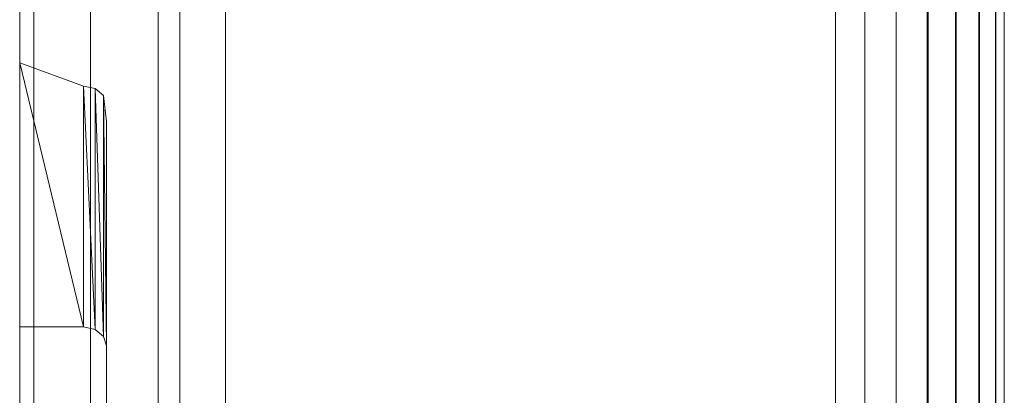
# Model space of a CAD drawing. Header units: inches. Extents: x 813 to 1305, y 19 to 194.
# Tile 25 of 256: x 1146.221 to 1147.083, y 39.977 to 40.306. Entities that reach past the tile are written whole.
import ezdxf

# ---------------------------------------------------------------- set-up
doc = ezdxf.new("R2010")
doc.units = ezdxf.units.IN
doc.header["$MEASUREMENT"] = 0
for name, color, linetype, true_color in [('CET color Grey59', 7, 'Continuous', 0x959796), ('CET color Grey80', 7, 'Continuous', 0xcbcdcc), ('CET color NavajoWhite4', 7, 'Continuous', 0x81775f)]:
    doc.layers.add(name, color=color, linetype=linetype, true_color=true_color)
doc.layers.add('CET Default', color=7, linetype='Continuous')

# ---------------------------------------------------------------- blocks, each defined once
blk = doc.blocks.new('*C178')
at = {"layer": 'CET color Grey80', "linetype": 'Continuous', "lineweight": 0}
for points, invisible_edges in [([(0.041, 0.041, 1.34), (59.919, 0.041, 1.34), (59.919, 15.919, 1.34), (0.041, 0.041, 1.34)], 4), ([(0.041, 0.041, 1.34), (59.919, 15.919, 1.34), (0.041, 15.919, 1.34), (0.041, 0.041, 1.34)], 9), ([(0.041, 0.041, 0.59), (59.919, 15.919, 0.59), (59.919, 0.041, 0.59), (0.041, 0.041, 0.59)], 9), ([(0.041, 0.041, 0.59), (0.041, 15.919, 0.59), (59.919, 15.919, 0.59), (0.041, 0.041, 0.59)], 4), ([(0.04097, 0.18108, 1.546), (29.91897, 0.18109, 1.546), (29.91897, 0.18109, 14.569), (0.04097, 0.18108, 1.546)], 4), ([(0.04097, 0.18108, 1.546), (29.91897, 0.18109, 14.569), (0.04097, 0.18108, 14.569), (0.04097, 0.18108, 1.546)], 9), ([(0.04097, 0.18108, 14.776), (29.91897, 0.18109, 14.776), (29.91897, 0.18109, 21.184), (0.04097, 0.18108, 14.776)], 4), ([(0.04097, 0.18108, 14.776), (29.91897, 0.18109, 21.184), (0.04097, 0.18108, 21.184), (0.04097, 0.18108, 14.776)], 9), ([(0.04097, 0.18108, 21.391), (29.91897, 0.18109, 21.391), (29.91897, 0.18109, 27.799), (0.04097, 0.18108, 21.391)], 4), ([(0.04097, 0.18108, 21.391), (29.91897, 0.18109, 27.799), (0.04097, 0.18108, 27.799), (0.04097, 0.18108, 21.391)], 9), ([(8.41747, 0.18109, 14.61), (8.70695, -0.61424, 14.33784), (21.253, -0.61424, 14.33784), (8.41747, 0.18109, 14.61)], 4), ([(8.41747, 0.18109, 14.61), (21.253, -0.61424, 14.33784), (21.54247, 0.18109, 14.61), (8.41747, 0.18109, 14.61)], 9), ([(8.67741, -0.53309, 14.15593), (8.41747, 0.18109, 14.555), (21.54247, 0.18109, 14.555), (8.67741, -0.53309, 14.15593)], 4), ([(8.41747, 0.18109, 21.225), (8.70695, -0.61424, 20.95284), (21.253, -0.61424, 20.95284), (8.41747, 0.18109, 21.225)], 4), ([(8.41747, 0.18109, 21.225), (21.253, -0.61424, 20.95284), (21.54247, 0.18109, 21.225), (8.41747, 0.18109, 21.225)], 9), ([(8.67741, -0.53309, 20.77093), (8.41747, 0.18109, 21.17), (21.54247, 0.18109, 21.17), (8.67741, -0.53309, 20.77093)], 4), ([(8.41747, 0.18109, 27.84), (8.70695, -0.61424, 27.56784), (21.253, -0.61424, 27.56784), (8.41747, 0.18109, 27.84)], 4), ([(8.41747, 0.18109, 27.84), (21.253, -0.61424, 27.56784), (21.54247, 0.18109, 27.84), (8.41747, 0.18109, 27.84)], 9), ([(8.67741, -0.53309, 27.38593), (8.41747, 0.18109, 27.785), (21.54247, 0.18109, 27.785), (8.67741, -0.53309, 27.38593)], 4), ([(8.67741, -0.53309, 14.15593), (21.54247, 0.18109, 14.555), (21.28254, -0.53309, 14.15593), (8.67741, -0.53309, 14.15593)], 9), ([(8.67741, -0.53309, 20.77093), (21.54247, 0.18109, 21.17), (21.28254, -0.53309, 20.77093), (8.67741, -0.53309, 20.77093)], 9), ([(8.67741, -0.53309, 27.38593), (21.54247, 0.18109, 27.785), (21.28254, -0.53309, 27.38593), (8.67741, -0.53309, 27.38593)], 9), ([(20.24714, 0.12509, 14.15002), (20.24714, 0.18109, 14.15002), (20.26607, 0.18109, 14.15833), (20.24714, 0.12509, 14.15002)], 13), ([(20.24714, 0.12509, 14.15002), (20.26607, 0.18109, 14.15833), (20.26607, 0.12509, 14.15833), (20.24714, 0.12509, 14.15002)], 15), ([(20.24714, 0.12509, 20.76502), (20.24714, 0.18109, 20.76502), (20.26607, 0.18109, 20.77333), (20.24714, 0.12509, 20.76502)], 13), ([(20.24714, 0.12509, 20.76502), (20.26607, 0.18109, 20.77333), (20.26607, 0.12509, 20.77333), (20.24714, 0.12509, 20.76502)], 15), ([(20.24714, 0.12509, 27.38002), (20.24714, 0.18109, 27.38002), (20.26607, 0.18109, 27.38833), (20.24714, 0.12509, 27.38002)], 13), ([(20.24714, 0.12509, 27.38002), (20.26607, 0.18109, 27.38833), (20.26607, 0.12509, 27.38833), (20.24714, 0.12509, 27.38002)], 15), ([(20.26607, 0.12509, 14.15833), (20.26607, 0.18109, 14.15833), (20.28337, 0.18109, 14.16965), (20.26607, 0.12509, 14.15833)], 13), ([(20.26607, 0.12509, 14.15833), (20.28337, 0.18109, 14.16965), (20.28337, 0.12509, 14.16965), (20.26607, 0.12509, 14.15833)], 15), ([(20.26607, 0.12509, 20.77333), (20.26607, 0.18109, 20.77333), (20.28337, 0.18109, 20.78465), (20.26607, 0.12509, 20.77333)], 13), ([(20.26607, 0.12509, 20.77333), (20.28337, 0.18109, 20.78465), (20.28337, 0.12509, 20.78465), (20.26607, 0.12509, 20.77333)], 15), ([(20.26607, 0.12509, 27.38833), (20.26607, 0.18109, 27.38833), (20.28337, 0.18109, 27.39965), (20.26607, 0.12509, 27.38833)], 13), ([(20.26607, 0.12509, 27.38833), (20.28337, 0.18109, 27.39965), (20.28337, 0.12509, 27.39965), (20.26607, 0.12509, 27.38833)], 15), ([(20.28337, 0.12509, 14.16965), (20.28337, 0.18109, 14.16965), (20.29856, 0.18109, 14.18367), (20.28337, 0.12509, 14.16965)], 13), ([(20.28337, 0.12509, 14.16965), (20.29856, 0.18109, 14.18367), (20.29856, 0.12509, 14.18367), (20.28337, 0.12509, 14.16965)], 15), ([(20.28337, 0.12509, 20.78465), (20.28337, 0.18109, 20.78465), (20.29856, 0.18109, 20.79867), (20.28337, 0.12509, 20.78465)], 13), ([(20.28337, 0.12509, 20.78465), (20.29856, 0.18109, 20.79867), (20.29856, 0.12509, 20.79867), (20.28337, 0.12509, 20.78465)], 15), ([(20.28337, 0.12509, 27.39965), (20.28337, 0.18109, 27.39965), (20.29856, 0.18109, 27.41367), (20.28337, 0.12509, 27.39965)], 13), ([(20.28337, 0.12509, 27.39965), (20.29856, 0.18109, 27.41367), (20.29856, 0.12509, 27.41367), (20.28337, 0.12509, 27.39965)], 15), ([(20.29856, 0.12509, 14.18367), (20.29856, 0.18109, 14.18367), (20.31124, 0.18109, 14.2), (20.29856, 0.12509, 14.18367)], 13), ([(20.29856, 0.12509, 14.18367), (20.31124, 0.18109, 14.2), (20.31124, 0.12509, 14.2), (20.29856, 0.12509, 14.18367)], 13), ([(20.29856, 0.12509, 20.79867), (20.29856, 0.18109, 20.79867), (20.31124, 0.18109, 20.815), (20.29856, 0.12509, 20.79867)], 13), ([(20.29856, 0.12509, 20.79867), (20.31124, 0.18109, 20.815), (20.31124, 0.12509, 20.815), (20.29856, 0.12509, 20.79867)], 13), ([(20.29856, 0.12509, 27.41367), (20.29856, 0.18109, 27.41367), (20.31124, 0.18109, 27.43), (20.29856, 0.12509, 27.41367)], 13), ([(20.29856, 0.12509, 27.41367), (20.31124, 0.18109, 27.43), (20.31124, 0.12509, 27.43), (20.29856, 0.12509, 27.41367)], 13), ([(20.246, 0.11509, 14.15271), (20.24714, 0.12509, 14.15002), (20.26607, 0.12509, 14.15833), (20.246, 0.11509, 14.15271)], 15), ([(20.246, 0.11509, 14.15271), (20.26607, 0.12509, 14.15833), (20.26465, 0.11509, 14.16095), (20.246, 0.11509, 14.15271)], 15), ([(20.246, 0.11509, 20.76771), (20.24714, 0.12509, 20.76502), (20.26607, 0.12509, 20.77333), (20.246, 0.11509, 20.76771)], 15), ([(20.246, 0.11509, 20.76771), (20.26607, 0.12509, 20.77333), (20.26465, 0.11509, 20.77595), (20.246, 0.11509, 20.76771)], 15), ([(20.246, 0.11509, 27.38271), (20.24714, 0.12509, 27.38002), (20.26607, 0.12509, 27.38833), (20.246, 0.11509, 27.38271)], 15), ([(20.246, 0.11509, 27.38271), (20.26607, 0.12509, 27.38833), (20.26465, 0.11509, 27.39096), (20.246, 0.11509, 27.38271)], 15), ([(20.26465, 0.11509, 14.16095), (20.26607, 0.12509, 14.15833), (20.28337, 0.12509, 14.16965), (20.26465, 0.11509, 14.16095)], 15), ([(20.26465, 0.11509, 14.16095), (20.28337, 0.12509, 14.16965), (20.28173, 0.11509, 14.17208), (20.26465, 0.11509, 14.16095)], 15), ([(20.26465, 0.11509, 20.77595), (20.26607, 0.12509, 20.77333), (20.28337, 0.12509, 20.78465), (20.26465, 0.11509, 20.77595)], 15), ([(20.26465, 0.11509, 20.77595), (20.28337, 0.12509, 20.78465), (20.28173, 0.11509, 20.78708), (20.26465, 0.11509, 20.77595)], 15), ([(20.26465, 0.11509, 27.39096), (20.26607, 0.12509, 27.38833), (20.28337, 0.12509, 27.39965), (20.26465, 0.11509, 27.39096)], 15), ([(20.26465, 0.11509, 27.39096), (20.28337, 0.12509, 27.39965), (20.28173, 0.11509, 27.40208), (20.26465, 0.11509, 27.39096)], 15), ([(20.28173, 0.11509, 14.17208), (20.28337, 0.12509, 14.16965), (20.29856, 0.12509, 14.18367), (20.28173, 0.11509, 14.17208)], 15), ([(20.28173, 0.11509, 14.17208), (20.29856, 0.12509, 14.18367), (20.29669, 0.11509, 14.18573), (20.28173, 0.11509, 14.17208)], 15), ([(20.28173, 0.11509, 20.78708), (20.28337, 0.12509, 20.78465), (20.29856, 0.12509, 20.79867), (20.28173, 0.11509, 20.78708)], 15), ([(20.28173, 0.11509, 20.78708), (20.29856, 0.12509, 20.79867), (20.29669, 0.11509, 20.80073), (20.28173, 0.11509, 20.78708)], 15), ([(20.28173, 0.11509, 27.40208), (20.28337, 0.12509, 27.39965), (20.29856, 0.12509, 27.41367), (20.28173, 0.11509, 27.40208)], 15), ([(20.28173, 0.11509, 27.40208), (20.29856, 0.12509, 27.41367), (20.29669, 0.11509, 27.41573), (20.28173, 0.11509, 27.40208)], 15), ([(20.29669, 0.11509, 14.18573), (20.29856, 0.12509, 14.18367), (20.31124, 0.12509, 14.2), (20.29669, 0.11509, 14.18573)], 15), ([(20.29669, 0.11509, 14.18573), (20.31124, 0.12509, 14.2), (20.309, 0.11509, 14.20146), (20.29669, 0.11509, 14.18573)], 13), ([(20.29669, 0.11509, 20.80073), (20.29856, 0.12509, 20.79867), (20.31124, 0.12509, 20.815), (20.29669, 0.11509, 20.80073)], 15), ([(20.29669, 0.11509, 20.80073), (20.31124, 0.12509, 20.815), (20.309, 0.11509, 20.81646), (20.29669, 0.11509, 20.80073)], 13), ([(20.29669, 0.11509, 27.41573), (20.29856, 0.12509, 27.41367), (20.31124, 0.12509, 27.43), (20.29669, 0.11509, 27.41573)], 15), ([(20.29669, 0.11509, 27.41573), (20.31124, 0.12509, 27.43), (20.309, 0.11509, 27.43147), (20.29669, 0.11509, 27.41573)], 13), ([(20.24337, 0.10777, 14.15978), (20.246, 0.11509, 14.15271), (20.26465, 0.11509, 14.16095), (20.24337, 0.10777, 14.15978)], 15), ([(20.24337, 0.10777, 14.15978), (20.26465, 0.11509, 14.16095), (20.26103, 0.10777, 14.16763), (20.24337, 0.10777, 14.15978)], 15), ([(20.24337, 0.10777, 20.77478), (20.246, 0.11509, 20.76771), (20.26465, 0.11509, 20.77595), (20.24337, 0.10777, 20.77478)], 15), ([(20.24337, 0.10777, 20.77478), (20.26465, 0.11509, 20.77595), (20.26103, 0.10777, 20.78264), (20.24337, 0.10777, 20.77478)], 15), ([(20.24337, 0.10777, 27.38978), (20.246, 0.11509, 27.38271), (20.26465, 0.11509, 27.39096), (20.24337, 0.10777, 27.38978)], 15), ([(20.24337, 0.10777, 27.38978), (20.26465, 0.11509, 27.39096), (20.26103, 0.10777, 27.39764), (20.24337, 0.10777, 27.38978)], 15), ([(20.26103, 0.10777, 14.16763), (20.26465, 0.11509, 14.16095), (20.28173, 0.11509, 14.17208), (20.26103, 0.10777, 14.16763)], 15), ([(20.26103, 0.10777, 14.16763), (20.28173, 0.11509, 14.17208), (20.27725, 0.10777, 14.17814), (20.26103, 0.10777, 14.16763)], 15), ([(20.26103, 0.10777, 20.78264), (20.26465, 0.11509, 20.77595), (20.28173, 0.11509, 20.78708), (20.26103, 0.10777, 20.78264)], 15), ([(20.26103, 0.10777, 20.78264), (20.28173, 0.11509, 20.78708), (20.27725, 0.10777, 20.79314), (20.26103, 0.10777, 20.78264)], 15), ([(20.26103, 0.10777, 27.39764), (20.26465, 0.11509, 27.39096), (20.28173, 0.11509, 27.40208), (20.26103, 0.10777, 27.39764)], 15), ([(20.26103, 0.10777, 27.39764), (20.28173, 0.11509, 27.40208), (20.27725, 0.10777, 27.40814), (20.26103, 0.10777, 27.39764)], 15), ([(20.27725, 0.10777, 14.17814), (20.28173, 0.11509, 14.17208), (20.29669, 0.11509, 14.18573), (20.27725, 0.10777, 14.17814)], 15), ([(20.27725, 0.10777, 14.17814), (20.29669, 0.11509, 14.18573), (20.29139, 0.10777, 14.1909), (20.27725, 0.10777, 14.17814)], 15), ([(20.27725, 0.10777, 20.79314), (20.28173, 0.11509, 20.78708), (20.29669, 0.11509, 20.80073), (20.27725, 0.10777, 20.79314)], 15), ([(20.27725, 0.10777, 20.79314), (20.29669, 0.11509, 20.80073), (20.29139, 0.10777, 20.8059), (20.27725, 0.10777, 20.79314)], 15), ([(20.27725, 0.10777, 27.40814), (20.28173, 0.11509, 27.40208), (20.29669, 0.11509, 27.41573), (20.27725, 0.10777, 27.40814)], 15), ([(20.27725, 0.10777, 27.40814), (20.29669, 0.11509, 27.41573), (20.29139, 0.10777, 27.4209), (20.27725, 0.10777, 27.40814)], 15), ([(20.29139, 0.10777, 14.1909), (20.29669, 0.11509, 14.18573), (20.309, 0.11509, 14.20146), (20.29139, 0.10777, 14.1909)], 15), ([(20.29139, 0.10777, 14.1909), (20.309, 0.11509, 14.20146), (20.30286, 0.10777, 14.20546), (20.29139, 0.10777, 14.1909)], 13), ([(20.29139, 0.10777, 20.8059), (20.29669, 0.11509, 20.80073), (20.309, 0.11509, 20.81646), (20.29139, 0.10777, 20.8059)], 15), ([(20.29139, 0.10777, 20.8059), (20.309, 0.11509, 20.81646), (20.30286, 0.10777, 20.82046), (20.29139, 0.10777, 20.8059)], 13), ([(20.29139, 0.10777, 27.4209), (20.29669, 0.11509, 27.41573), (20.309, 0.11509, 27.43147), (20.29139, 0.10777, 27.4209)], 15), ([(20.29139, 0.10777, 27.4209), (20.309, 0.11509, 27.43147), (20.30286, 0.10777, 27.43546), (20.29139, 0.10777, 27.4209)], 13), ([(9.66546, 0.10509, 14.21092), (20.49094, 0.10509, 14.51253), (9.469, 0.10509, 14.51253), (9.66546, 0.10509, 14.21092)], 9), ([(9.66546, 0.10509, 20.82592), (20.49094, 0.10509, 21.12753), (9.469, 0.10509, 21.12753), (9.66546, 0.10509, 20.82592)], 9), ([(9.66546, 0.10509, 27.44092), (20.49094, 0.10509, 27.74253), (9.469, 0.10509, 27.74253), (9.66546, 0.10509, 27.44092)], 9), ([(20.29448, 0.10509, 14.21092), (9.66546, 0.10509, 14.21092), (9.67611, 0.10509, 14.1972), (20.29448, 0.10509, 14.21092)], 13), ([(9.66546, 0.10509, 14.21092), (20.29448, 0.10509, 14.21092), (20.49094, 0.10509, 14.51253), (9.66546, 0.10509, 14.21092)], 13), ([(20.29448, 0.10509, 20.82592), (9.66546, 0.10509, 20.82592), (9.67611, 0.10509, 20.8122), (20.29448, 0.10509, 20.82592)], 13), ([(9.66546, 0.10509, 20.82592), (20.29448, 0.10509, 20.82592), (20.49094, 0.10509, 21.12753), (9.66546, 0.10509, 20.82592)], 13), ([(20.29448, 0.10509, 27.44092), (9.66546, 0.10509, 27.44092), (9.67611, 0.10509, 27.4272), (20.29448, 0.10509, 27.44092)], 13), ([(9.66546, 0.10509, 27.44092), (20.29448, 0.10509, 27.44092), (20.49094, 0.10509, 27.74253), (9.66546, 0.10509, 27.44092)], 13), ([(20.28383, 0.10509, 14.1972), (9.67611, 0.10509, 14.1972), (9.68887, 0.10509, 14.18542), (20.28383, 0.10509, 14.1972)], 13), ([(20.29448, 0.10509, 14.21092), (9.67611, 0.10509, 14.1972), (20.28383, 0.10509, 14.1972), (20.29448, 0.10509, 14.21092)], 11), ([(20.28383, 0.10509, 20.8122), (9.67611, 0.10509, 20.8122), (9.68887, 0.10509, 20.80043), (20.28383, 0.10509, 20.8122)], 13), ([(20.29448, 0.10509, 20.82592), (9.67611, 0.10509, 20.8122), (20.28383, 0.10509, 20.8122), (20.29448, 0.10509, 20.82592)], 11), ([(20.28383, 0.10509, 27.4272), (9.67611, 0.10509, 27.4272), (9.68887, 0.10509, 27.41543), (20.28383, 0.10509, 27.4272)], 13), ([(20.29448, 0.10509, 27.44092), (9.67611, 0.10509, 27.4272), (20.28383, 0.10509, 27.4272), (20.29448, 0.10509, 27.44092)], 11), ([(20.27107, 0.10509, 14.18542), (9.68887, 0.10509, 14.18542), (9.7034, 0.10509, 14.17591), (20.27107, 0.10509, 14.18542)], 13), ([(20.28383, 0.10509, 14.1972), (9.68887, 0.10509, 14.18542), (20.27107, 0.10509, 14.18542), (20.28383, 0.10509, 14.1972)], 11), ([(20.27107, 0.10509, 20.80043), (9.68887, 0.10509, 20.80043), (9.7034, 0.10509, 20.79091), (20.27107, 0.10509, 20.80043)], 13), ([(20.28383, 0.10509, 20.8122), (9.68887, 0.10509, 20.80043), (20.27107, 0.10509, 20.80043), (20.28383, 0.10509, 20.8122)], 11), ([(20.27107, 0.10509, 27.41543), (9.68887, 0.10509, 27.41543), (9.7034, 0.10509, 27.40592), (20.27107, 0.10509, 27.41543)], 13), ([(20.28383, 0.10509, 27.4272), (9.68887, 0.10509, 27.41543), (20.27107, 0.10509, 27.41543), (20.28383, 0.10509, 27.4272)], 11), ([(20.25654, 0.10509, 14.17591), (9.7034, 0.10509, 14.17591), (9.7193, 0.10509, 14.16893), (20.25654, 0.10509, 14.17591)], 13), ([(20.27107, 0.10509, 14.18542), (9.7034, 0.10509, 14.17591), (20.25654, 0.10509, 14.17591), (20.27107, 0.10509, 14.18542)], 11), ([(20.25654, 0.10509, 20.79091), (9.7034, 0.10509, 20.79091), (9.7193, 0.10509, 20.78393), (20.25654, 0.10509, 20.79091)], 13), ([(20.27107, 0.10509, 20.80043), (9.7034, 0.10509, 20.79091), (20.25654, 0.10509, 20.79091), (20.27107, 0.10509, 20.80043)], 11), ([(20.25654, 0.10509, 27.40592), (9.7034, 0.10509, 27.40592), (9.7193, 0.10509, 27.39893), (20.25654, 0.10509, 27.40592)], 13), ([(20.27107, 0.10509, 27.41543), (9.7034, 0.10509, 27.40592), (20.25654, 0.10509, 27.40592), (20.27107, 0.10509, 27.41543)], 11), ([(20.25654, 0.10509, 14.17591), (9.7193, 0.10509, 14.16893), (20.24064, 0.10509, 14.16893), (20.25654, 0.10509, 14.17591)], 11), ([(20.25654, 0.10509, 20.79091), (9.7193, 0.10509, 20.78393), (20.24064, 0.10509, 20.78393), (20.25654, 0.10509, 20.79091)], 11), ([(20.25654, 0.10509, 27.40592), (9.7193, 0.10509, 27.39893), (20.24064, 0.10509, 27.39893), (20.25654, 0.10509, 27.40592)], 11), ([(20.24064, 0.10509, 14.16893), (20.24337, 0.10777, 14.15978), (20.26103, 0.10777, 14.16763), (20.24064, 0.10509, 14.16893)], 15), ([(20.24064, 0.10509, 14.16893), (20.26103, 0.10777, 14.16763), (20.25654, 0.10509, 14.17591), (20.24064, 0.10509, 14.16893)], 11), ([(20.24064, 0.10509, 20.78393), (20.24337, 0.10777, 20.77478), (20.26103, 0.10777, 20.78264), (20.24064, 0.10509, 20.78393)], 15), ([(20.24064, 0.10509, 20.78393), (20.26103, 0.10777, 20.78264), (20.25654, 0.10509, 20.79091), (20.24064, 0.10509, 20.78393)], 11), ([(20.24064, 0.10509, 27.39893), (20.24337, 0.10777, 27.38978), (20.26103, 0.10777, 27.39764), (20.24064, 0.10509, 27.39893)], 15), ([(20.24064, 0.10509, 27.39893), (20.26103, 0.10777, 27.39764), (20.25654, 0.10509, 27.40592), (20.24064, 0.10509, 27.39893)], 11), ([(20.25654, 0.10509, 14.17591), (20.26103, 0.10777, 14.16763), (20.27725, 0.10777, 14.17814), (20.25654, 0.10509, 14.17591)], 15), ([(20.25654, 0.10509, 14.17591), (20.27725, 0.10777, 14.17814), (20.27107, 0.10509, 14.18542), (20.25654, 0.10509, 14.17591)], 11), ([(20.25654, 0.10509, 20.79091), (20.26103, 0.10777, 20.78264), (20.27725, 0.10777, 20.79314), (20.25654, 0.10509, 20.79091)], 15), ([(20.25654, 0.10509, 20.79091), (20.27725, 0.10777, 20.79314), (20.27107, 0.10509, 20.80043), (20.25654, 0.10509, 20.79091)], 11), ([(20.25654, 0.10509, 27.40592), (20.26103, 0.10777, 27.39764), (20.27725, 0.10777, 27.40814), (20.25654, 0.10509, 27.40592)], 15), ([(20.25654, 0.10509, 27.40592), (20.27725, 0.10777, 27.40814), (20.27107, 0.10509, 27.41543), (20.25654, 0.10509, 27.40592)], 11), ([(20.27107, 0.10509, 14.18542), (20.27725, 0.10777, 14.17814), (20.29139, 0.10777, 14.1909), (20.27107, 0.10509, 14.18542)], 15), ([(20.27107, 0.10509, 14.18542), (20.29139, 0.10777, 14.1909), (20.28383, 0.10509, 14.1972), (20.27107, 0.10509, 14.18542)], 11), ([(20.27107, 0.10509, 20.80043), (20.27725, 0.10777, 20.79314), (20.29139, 0.10777, 20.8059), (20.27107, 0.10509, 20.80043)], 15), ([(20.27107, 0.10509, 20.80043), (20.29139, 0.10777, 20.8059), (20.28383, 0.10509, 20.8122), (20.27107, 0.10509, 20.80043)], 11), ([(20.27107, 0.10509, 27.41543), (20.27725, 0.10777, 27.40814), (20.29139, 0.10777, 27.4209), (20.27107, 0.10509, 27.41543)], 15), ([(20.27107, 0.10509, 27.41543), (20.29139, 0.10777, 27.4209), (20.28383, 0.10509, 27.4272), (20.27107, 0.10509, 27.41543)], 11), ([(20.28383, 0.10509, 14.1972), (20.29139, 0.10777, 14.1909), (20.30286, 0.10777, 14.20546), (20.28383, 0.10509, 14.1972)], 15), ([(20.28383, 0.10509, 14.1972), (20.30286, 0.10777, 14.20546), (20.29448, 0.10509, 14.21092), (20.28383, 0.10509, 14.1972)], 9), ([(20.28383, 0.10509, 20.8122), (20.29139, 0.10777, 20.8059), (20.30286, 0.10777, 20.82046), (20.28383, 0.10509, 20.8122)], 15), ([(20.28383, 0.10509, 20.8122), (20.30286, 0.10777, 20.82046), (20.29448, 0.10509, 20.82592), (20.28383, 0.10509, 20.8122)], 9), ([(20.28383, 0.10509, 27.4272), (20.29139, 0.10777, 27.4209), (20.30286, 0.10777, 27.43546), (20.28383, 0.10509, 27.4272)], 15), ([(20.28383, 0.10509, 27.4272), (20.30286, 0.10777, 27.43546), (20.29448, 0.10509, 27.44092), (20.28383, 0.10509, 27.4272)], 9), ([(59.919, 0.041, 1.34), (0.041, 0.04101, 1.34), (0.001, 0.00101, 1.3), (59.919, 0.041, 1.34)], 4), ([(59.959, 0.001, 0.63), (0.001, 0.00101, 0.63), (0.041, 0.04101, 0.59), (59.959, 0.001, 0.63)], 4), ([(59.919, 0.041, 1.34), (0.001, 0.00101, 1.3), (59.959, 0.001, 1.3), (59.919, 0.041, 1.34)], 9), ([(59.919, 0.041, 0.59), (0.041, 0.04101, 0.59), (0.041, 0.04101, 1.34), (59.919, 0.041, 0.59)], 4), ([(59.919, 0.041, 0.59), (0.041, 0.04101, 1.34), (59.919, 0.041, 1.34), (59.919, 0.041, 0.59)], 9), ([(59.959, 0.001, 0.63), (0.041, 0.04101, 0.59), (59.919, 0.041, 0.59), (59.959, 0.001, 0.63)], 9), ([(59.959, 0.001, 1.3), (0.001, 0.00101, 1.3), (0.001, 0.00101, 0.63), (59.959, 0.001, 1.3)], 4), ([(59.959, 0.001, 1.3), (0.001, 0.00101, 0.63), (59.959, 0.001, 0.63), (59.959, 0.001, 1.3)], 9), ([(8.68677, -0.5588, 14.14592), (8.67741, -0.53309, 14.15593), (21.28254, -0.53309, 14.15593), (8.68677, -0.5588, 14.14592)], 4), ([(8.68677, -0.5588, 20.76092), (8.67741, -0.53309, 20.77093), (21.28254, -0.53309, 20.77093), (8.68677, -0.5588, 20.76092)], 4), ([(8.68677, -0.5588, 27.37592), (8.67741, -0.53309, 27.38593), (21.28254, -0.53309, 27.38593), (8.68677, -0.5588, 27.37592)], 4), ([(8.68677, -0.5588, 14.14592), (21.28254, -0.53309, 14.15593), (21.27318, -0.5588, 14.14592), (8.68677, -0.5588, 14.14592)], 9), ([(8.68677, -0.5588, 20.76092), (21.28254, -0.53309, 20.77093), (21.27318, -0.5588, 20.76092), (8.68677, -0.5588, 20.76092)], 9), ([(8.68677, -0.5588, 27.37592), (21.28254, -0.53309, 27.38593), (21.27318, -0.5588, 27.37592), (8.68677, -0.5588, 27.37592)], 9), ([(8.69676, -0.58626, 14.14332), (8.68677, -0.5588, 14.14592), (21.27318, -0.5588, 14.14592), (8.69676, -0.58626, 14.14332)], 4), ([(8.69676, -0.58626, 20.75832), (8.68677, -0.5588, 20.76092), (21.27318, -0.5588, 20.76092), (8.69676, -0.58626, 20.75832)], 4), ([(8.69676, -0.58626, 27.37332), (8.68677, -0.5588, 27.37592), (21.27318, -0.5588, 27.37592), (8.69676, -0.58626, 27.37332)], 4), ([(8.69676, -0.58626, 14.14332), (21.27318, -0.5588, 14.14592), (21.26318, -0.58626, 14.14332), (8.69676, -0.58626, 14.14332)], 9), ([(8.69676, -0.58626, 20.75832), (21.27318, -0.5588, 20.76092), (21.26318, -0.58626, 20.75832), (8.69676, -0.58626, 20.75832)], 9), ([(8.69676, -0.58626, 27.37332), (21.27318, -0.5588, 27.37592), (21.26318, -0.58626, 27.37332), (8.69676, -0.58626, 27.37332)], 9), ([(8.70664, -0.6134, 14.14833), (8.69676, -0.58626, 14.14332), (21.26318, -0.58626, 14.14332), (8.70664, -0.6134, 14.14833)], 4), ([(8.70664, -0.6134, 20.76333), (8.69676, -0.58626, 20.75832), (21.26318, -0.58626, 20.75832), (8.70664, -0.6134, 20.76333)], 4), ([(8.70664, -0.6134, 27.37833), (8.69676, -0.58626, 27.37332), (21.26318, -0.58626, 27.37332), (8.70664, -0.6134, 27.37833)], 4), ([(8.70664, -0.6134, 14.14833), (21.26318, -0.58626, 14.14332), (21.2533, -0.6134, 14.14833), (8.70664, -0.6134, 14.14833)], 9), ([(8.70664, -0.6134, 20.76333), (21.26318, -0.58626, 20.75832), (21.2533, -0.6134, 20.76333), (8.70664, -0.6134, 20.76333)], 9), ([(8.70664, -0.6134, 27.37833), (21.26318, -0.58626, 27.37332), (21.2533, -0.6134, 27.37833), (8.70664, -0.6134, 27.37833)], 9), ([(8.71564, -0.63813, 14.16055), (8.70664, -0.6134, 14.14833), (21.2533, -0.6134, 14.14833), (8.71564, -0.63813, 14.16055)], 4), ([(8.71564, -0.63813, 20.77556), (8.70664, -0.6134, 20.76333), (21.2533, -0.6134, 20.76333), (8.71564, -0.63813, 20.77556)], 4), ([(8.71564, -0.63813, 27.39056), (8.70664, -0.6134, 27.37833), (21.2533, -0.6134, 27.37833), (8.71564, -0.63813, 27.39056)], 4), ([(8.70695, -0.61424, 14.33784), (8.71591, -0.63886, 14.32539), (21.24403, -0.63886, 14.32539), (8.70695, -0.61424, 14.33784)], 4), ([(8.70695, -0.61424, 14.33784), (21.24403, -0.63886, 14.32539), (21.253, -0.61424, 14.33784), (8.70695, -0.61424, 14.33784)], 9), ([(8.70695, -0.61424, 20.95284), (8.71591, -0.63886, 20.94039), (21.24403, -0.63886, 20.94039), (8.70695, -0.61424, 20.95284)], 4), ([(8.70695, -0.61424, 20.95284), (21.24403, -0.63886, 20.94039), (21.253, -0.61424, 20.95284), (8.70695, -0.61424, 20.95284)], 9), ([(8.70695, -0.61424, 27.56784), (8.71591, -0.63886, 27.55539), (21.24403, -0.63886, 27.55539), (8.70695, -0.61424, 27.56784)], 4), ([(8.70695, -0.61424, 27.56784), (21.24403, -0.63886, 27.55539), (21.253, -0.61424, 27.56784), (8.70695, -0.61424, 27.56784)], 9), ([(8.71564, -0.63813, 14.16055), (21.2533, -0.6134, 14.14833), (21.2443, -0.63813, 14.16055), (8.71564, -0.63813, 14.16055)], 9), ([(8.71564, -0.63813, 20.77556), (21.2533, -0.6134, 20.76333), (21.2443, -0.63813, 20.77556), (8.71564, -0.63813, 20.77556)], 9), ([(8.71564, -0.63813, 27.39056), (21.2533, -0.6134, 27.37833), (21.2443, -0.63813, 27.39056), (8.71564, -0.63813, 27.39056)], 9), ([(8.72308, -0.65858, 14.17908), (8.71564, -0.63813, 14.16055), (21.2443, -0.63813, 14.16055), (8.72308, -0.65858, 14.17908)], 4), ([(8.72308, -0.65858, 20.79408), (8.71564, -0.63813, 20.77556), (21.2443, -0.63813, 20.77556), (8.72308, -0.65858, 20.79408)], 4), ([(8.72308, -0.65858, 27.40908), (8.71564, -0.63813, 27.39056), (21.2443, -0.63813, 27.39056), (8.72308, -0.65858, 27.40908)], 4), ([(8.71591, -0.63886, 14.32539), (8.72329, -0.65915, 14.30669), (21.23665, -0.65915, 14.30669), (8.71591, -0.63886, 14.32539)], 4), ([(8.71591, -0.63886, 14.32539), (21.23665, -0.65915, 14.30669), (21.24403, -0.63886, 14.32539), (8.71591, -0.63886, 14.32539)], 9), ([(8.71591, -0.63886, 20.94039), (8.72329, -0.65915, 20.92169), (21.23665, -0.65915, 20.92169), (8.71591, -0.63886, 20.94039)], 4), ([(8.71591, -0.63886, 20.94039), (21.23665, -0.65915, 20.92169), (21.24403, -0.63886, 20.94039), (8.71591, -0.63886, 20.94039)], 9), ([(8.71591, -0.63886, 27.55539), (8.72329, -0.65915, 27.53669), (21.23665, -0.65915, 27.53669), (8.71591, -0.63886, 27.55539)], 4), ([(8.71591, -0.63886, 27.55539), (21.23665, -0.65915, 27.53669), (21.24403, -0.63886, 27.55539), (8.71591, -0.63886, 27.55539)], 9), ([(8.72308, -0.65858, 14.17908), (21.2443, -0.63813, 14.16055), (21.23686, -0.65858, 14.17908), (8.72308, -0.65858, 14.17908)], 9), ([(8.72308, -0.65858, 20.79408), (21.2443, -0.63813, 20.77556), (21.23686, -0.65858, 20.79408), (8.72308, -0.65858, 20.79408)], 9), ([(8.72308, -0.65858, 27.40908), (21.2443, -0.63813, 27.39056), (21.23686, -0.65858, 27.40908), (8.72308, -0.65858, 27.40908)], 9), ([(8.7284, -0.67319, 14.20248), (8.72308, -0.65858, 14.17908), (21.23686, -0.65858, 14.17908), (8.7284, -0.67319, 14.20248)], 4), ([(8.7284, -0.67319, 20.81748), (8.72308, -0.65858, 20.79408), (21.23686, -0.65858, 20.79408), (8.7284, -0.67319, 20.81748)], 4), ([(8.7284, -0.67319, 27.43248), (8.72308, -0.65858, 27.40908), (21.23686, -0.65858, 27.40908), (8.7284, -0.67319, 27.43248)], 4), ([(8.72329, -0.65915, 14.30669), (8.72853, -0.67355, 14.28315), (21.23141, -0.67355, 14.28315), (8.72329, -0.65915, 14.30669)], 4), ([(8.72329, -0.65915, 14.30669), (21.23141, -0.67355, 14.28315), (21.23665, -0.65915, 14.30669), (8.72329, -0.65915, 14.30669)], 9), ([(8.72329, -0.65915, 20.92169), (8.72853, -0.67355, 20.89815), (21.23141, -0.67355, 20.89815), (8.72329, -0.65915, 20.92169)], 4), ([(8.72329, -0.65915, 20.92169), (21.23141, -0.67355, 20.89815), (21.23665, -0.65915, 20.92169), (8.72329, -0.65915, 20.92169)], 9), ([(8.72329, -0.65915, 27.53669), (8.72853, -0.67355, 27.51315), (21.23141, -0.67355, 27.51315), (8.72329, -0.65915, 27.53669)], 4), ([(8.72329, -0.65915, 27.53669), (21.23141, -0.67355, 27.51315), (21.23665, -0.65915, 27.53669), (8.72329, -0.65915, 27.53669)], 9), ([(8.7284, -0.67319, 14.20248), (21.23686, -0.65858, 14.17908), (21.23154, -0.67319, 14.20248), (8.7284, -0.67319, 14.20248)], 9), ([(8.7284, -0.67319, 20.81748), (21.23686, -0.65858, 20.79408), (21.23154, -0.67319, 20.81748), (8.7284, -0.67319, 20.81748)], 9), ([(8.7284, -0.67319, 27.43248), (21.23686, -0.65858, 27.40908), (21.23154, -0.67319, 27.43248), (8.7284, -0.67319, 27.43248)], 9), ([(8.73119, -0.68085, 14.22899), (8.7284, -0.67319, 14.20248), (21.23154, -0.67319, 14.20248), (8.73119, -0.68085, 14.22899)], 4), ([(8.73119, -0.68085, 20.84399), (8.7284, -0.67319, 20.81748), (21.23154, -0.67319, 20.81748), (8.73119, -0.68085, 20.84399)], 4), ([(8.73119, -0.68085, 27.45899), (8.7284, -0.67319, 27.43248), (21.23154, -0.67319, 27.43248), (8.73119, -0.68085, 27.45899)], 4), ([(8.72853, -0.67355, 14.28315), (8.73123, -0.68097, 14.25658), (21.22871, -0.68097, 14.25658), (8.72853, -0.67355, 14.28315)], 4), ([(8.72853, -0.67355, 14.28315), (21.22871, -0.68097, 14.25658), (21.23141, -0.67355, 14.28315), (8.72853, -0.67355, 14.28315)], 9), ([(8.72853, -0.67355, 20.89815), (8.73123, -0.68097, 20.87158), (21.22871, -0.68097, 20.87158), (8.72853, -0.67355, 20.89815)], 4), ([(8.72853, -0.67355, 20.89815), (21.22871, -0.68097, 20.87158), (21.23141, -0.67355, 20.89815), (8.72853, -0.67355, 20.89815)], 9), ([(8.72853, -0.67355, 27.51315), (8.73123, -0.68097, 27.48658), (21.22871, -0.68097, 27.48658), (8.72853, -0.67355, 27.51315)], 4), ([(8.72853, -0.67355, 27.51315), (21.22871, -0.68097, 27.48658), (21.23141, -0.67355, 27.51315), (8.72853, -0.67355, 27.51315)], 9), ([(8.73119, -0.68085, 14.22899), (21.23154, -0.67319, 14.20248), (21.22875, -0.68085, 14.22899), (8.73119, -0.68085, 14.22899)], 9), ([(8.73119, -0.68085, 20.84399), (21.23154, -0.67319, 20.81748), (21.22875, -0.68085, 20.84399), (8.73119, -0.68085, 20.84399)], 9), ([(8.73119, -0.68085, 27.45899), (21.23154, -0.67319, 27.43248), (21.22875, -0.68085, 27.45899), (8.73119, -0.68085, 27.45899)], 9), ([(8.73123, -0.68097, 14.25658), (8.73119, -0.68085, 14.22899), (21.22875, -0.68085, 14.22899), (8.73123, -0.68097, 14.25658)], 4), ([(8.73123, -0.68097, 20.87158), (8.73119, -0.68085, 20.84399), (21.22875, -0.68085, 20.84399), (8.73123, -0.68097, 20.87158)], 4), ([(8.73123, -0.68097, 27.48658), (8.73119, -0.68085, 27.45899), (21.22875, -0.68085, 27.45899), (8.73123, -0.68097, 27.48658)], 4), ([(8.73123, -0.68097, 14.25658), (21.22875, -0.68085, 14.22899), (21.22871, -0.68097, 14.25658), (8.73123, -0.68097, 14.25658)], 9), ([(8.73123, -0.68097, 20.87158), (21.22875, -0.68085, 20.84399), (21.22871, -0.68097, 20.87158), (8.73123, -0.68097, 20.87158)], 9), ([(8.73123, -0.68097, 27.48658), (21.22875, -0.68085, 27.45899), (21.22871, -0.68097, 27.48658), (8.73123, -0.68097, 27.48658)], 9)]:
    blk.add_3dface(points, dxfattribs=dict(at, invisible_edges=invisible_edges))
for points in [[(20.31124, 0.12509, 14.2), (20.31124, 0.18109, 14.2), (20.54247, 0.18109, 14.555), (20.31124, 0.12509, 14.2)], [(20.31124, 0.12509, 14.2), (20.54247, 0.18109, 14.555), (20.52209, 0.12509, 14.52371), (20.31124, 0.12509, 14.2)], [(20.31124, 0.12509, 20.815), (20.31124, 0.18109, 20.815), (20.54247, 0.18109, 21.17), (20.31124, 0.12509, 20.815)], [(20.31124, 0.12509, 20.815), (20.54247, 0.18109, 21.17), (20.52209, 0.12509, 21.13871), (20.31124, 0.12509, 20.815)], [(20.31124, 0.12509, 27.43), (20.31124, 0.18109, 27.43), (20.54247, 0.18109, 27.785), (20.31124, 0.12509, 27.43)], [(20.31124, 0.12509, 27.43), (20.54247, 0.18109, 27.785), (20.52209, 0.12509, 27.75371), (20.31124, 0.12509, 27.43)], [(20.309, 0.11509, 14.20146), (20.31124, 0.12509, 14.2), (20.52209, 0.12509, 14.52371), (20.309, 0.11509, 14.20146)], [(20.309, 0.11509, 14.20146), (20.52209, 0.12509, 14.52371), (20.51984, 0.11509, 14.51812), (20.309, 0.11509, 14.20146)], [(20.309, 0.11509, 20.81646), (20.31124, 0.12509, 20.815), (20.52209, 0.12509, 21.13871), (20.309, 0.11509, 20.81646)], [(20.309, 0.11509, 20.81646), (20.52209, 0.12509, 21.13871), (20.51984, 0.11509, 21.13312), (20.309, 0.11509, 20.81646)], [(20.309, 0.11509, 27.43147), (20.31124, 0.12509, 27.43), (20.52209, 0.12509, 27.75371), (20.309, 0.11509, 27.43147)], [(20.309, 0.11509, 27.43147), (20.52209, 0.12509, 27.75371), (20.51984, 0.11509, 27.74812), (20.309, 0.11509, 27.43147)], [(20.30286, 0.10777, 14.20546), (20.309, 0.11509, 14.20146), (20.51984, 0.11509, 14.51812), (20.30286, 0.10777, 14.20546)], [(20.30286, 0.10777, 14.20546), (20.51984, 0.11509, 14.51812), (20.51371, 0.10777, 14.51403), (20.30286, 0.10777, 14.20546)], [(20.30286, 0.10777, 20.82046), (20.309, 0.11509, 20.81646), (20.51984, 0.11509, 21.13312), (20.30286, 0.10777, 20.82046)], [(20.30286, 0.10777, 20.82046), (20.51984, 0.11509, 21.13312), (20.51371, 0.10777, 21.12903), (20.30286, 0.10777, 20.82046)], [(20.30286, 0.10777, 27.43546), (20.309, 0.11509, 27.43147), (20.51984, 0.11509, 27.74812), (20.30286, 0.10777, 27.43546)], [(20.30286, 0.10777, 27.43546), (20.51984, 0.11509, 27.74812), (20.51371, 0.10777, 27.74403), (20.30286, 0.10777, 27.43546)], [(20.29448, 0.10509, 14.21092), (20.30286, 0.10777, 14.20546), (20.51371, 0.10777, 14.51403), (20.29448, 0.10509, 14.21092)], [(20.29448, 0.10509, 14.21092), (20.51371, 0.10777, 14.51403), (20.49094, 0.10509, 14.51253), (20.29448, 0.10509, 14.21092)], [(20.29448, 0.10509, 20.82592), (20.30286, 0.10777, 20.82046), (20.51371, 0.10777, 21.12903), (20.29448, 0.10509, 20.82592)], [(20.29448, 0.10509, 20.82592), (20.51371, 0.10777, 21.12903), (20.49094, 0.10509, 21.12753), (20.29448, 0.10509, 20.82592)], [(20.29448, 0.10509, 27.44092), (20.30286, 0.10777, 27.43546), (20.51371, 0.10777, 27.74403), (20.29448, 0.10509, 27.44092)], [(20.29448, 0.10509, 27.44092), (20.51371, 0.10777, 27.74403), (20.49094, 0.10509, 27.74253), (20.29448, 0.10509, 27.44092)]]:
    blk.add_3dface(points, dxfattribs=at)
blk = doc.blocks.new('*C181')
at = {"layer": 'CET Default', "linetype": 'Continuous', "lineweight": 0, "rotation": 89.99999999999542}
blk.add_blockref('*C178', (347.68221, 832.85487), dxfattribs=at)
blk = doc.blocks.new('*C257')
at = {"layer": 'CET color Grey80', "linetype": 'Continuous', "lineweight": 0}
for points, invisible_edges in [([(0.11911, 0.11911, 1.125), (59.85089, 0.11911, 1.125), (59.85089, 15.88089, 1.125), (0.11911, 0.11911, 1.125)], 4), ([(0.11911, 0.11911, 1.125), (59.85089, 15.88089, 1.125), (0.11911, 15.88089, 1.125), (0.11911, 0.11911, 1.125)], 9), ([(59.85089, 0.11911, 1.125), (0.11911, 0.11912, 1.125), (0.001, 0.00101, 1.00689), (59.85089, 0.11911, 1.125)], 4), ([(59.969, 0.001, 0.11811), (0.001, 0.00101, 0.11811), (0.11911, 0.11912), (59.969, 0.001, 0.11811)], 4), ([(59.85089, 0.11911, 1.125), (0.001, 0.00101, 1.00689), (59.969, 0.001, 1.00689), (59.85089, 0.11911, 1.125)], 9), ([(59.85089, 0.11911), (0.11911, 0.11912), (0.11911, 0.11912, 1.125), (59.85089, 0.11911)], 4), ([(59.85089, 0.11911), (0.11911, 0.11912, 1.125), (59.85089, 0.11911, 1.125), (59.85089, 0.11911)], 9), ([(59.969, 0.001, 0.11811), (0.11911, 0.11912), (59.85089, 0.11911), (59.969, 0.001, 0.11811)], 9), ([(59.969, 0.001, 1.00689), (0.001, 0.00101, 1.00689), (0.001, 0.00101, 0.11811), (59.969, 0.001, 1.00689)], 4), ([(59.969, 0.001, 1.00689), (0.001, 0.00101, 0.11811), (59.969, 0.001, 0.11811), (59.969, 0.001, 1.00689)], 9)]:
    blk.add_3dface(points, dxfattribs=dict(at, invisible_edges=invisible_edges))
at = {"layer": 'CET color NavajoWhite4', "linetype": 'Continuous', "lineweight": 0}
for points, invisible_edges in [([(0.11911, 0.11911), (59.85089, 15.88089), (59.85089, 0.11911), (0.11911, 0.11911)], 9), ([(0.11911, 0.11911), (0.11911, 15.88089), (59.85089, 15.88089), (0.11911, 0.11911)], 4)]:
    blk.add_3dface(points, dxfattribs=dict(at, invisible_edges=invisible_edges))
blk = doc.blocks.new('*C303')
at = {"layer": 'CET Default', "linetype": 'Continuous', "lineweight": 0, "rotation": 89.99999999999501}
blk.add_blockref('*C257', (347.68221, 832.84487, 27.965), dxfattribs=at)
blk = doc.blocks.new('*C249')
at = {"layer": 'CET color Grey59', "linetype": 'Continuous', "lineweight": 0}
for points, invisible_edges in [([(0.85601, 0.80499), (27.71101, -0.80501), (0.64405, -0.80501), (0.85601, 0.80499)], 9), ([(0.85601, 0.80499), (27.49905, 0.80499), (27.71101, -0.80501), (0.85601, 0.80499)], 4), ([(0.65838, -0.69621, 0.35523), (27.69669, -0.69621, 0.35523), (27.67143, -0.50438, 0.67338), (0.65838, -0.69621, 0.35523)], 4), ([(0.65838, -0.69621, 0.35523), (27.67143, -0.50438, 0.67338), (0.68363, -0.50439, 0.67338), (0.65838, -0.69621, 0.35523)], 9), ([(0.64405, -0.80501), (27.71101, -0.80501), (27.69669, -0.69621, 0.35523), (0.64405, -0.80501)], 4), ([(0.64405, -0.80501), (27.69669, -0.69621, 0.35523), (0.65838, -0.69621, 0.35523), (0.64405, -0.80501)], 9)]:
    blk.add_3dface(points, dxfattribs=dict(at, invisible_edges=invisible_edges))
blk = doc.blocks.new('*C161')
at = {"layer": 'CET Default', "linetype": 'Continuous', "lineweight": 0, "rotation": 89.9999999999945}
blk.add_blockref('*C249', (346.81721, 833.64987, 29.1525), dxfattribs=at)

msp = doc.modelspace()

# ---------------------------------------------------------------- block references
at = {"layer": 'CET Default', "linetype": 'Continuous', "lineweight": 0}
for name in ['*C303', '*C181', '*C161']:
    msp.add_blockref(name, (798.71988, -813.12892), dxfattribs=at)

doc.saveas('drawing.dxf')
